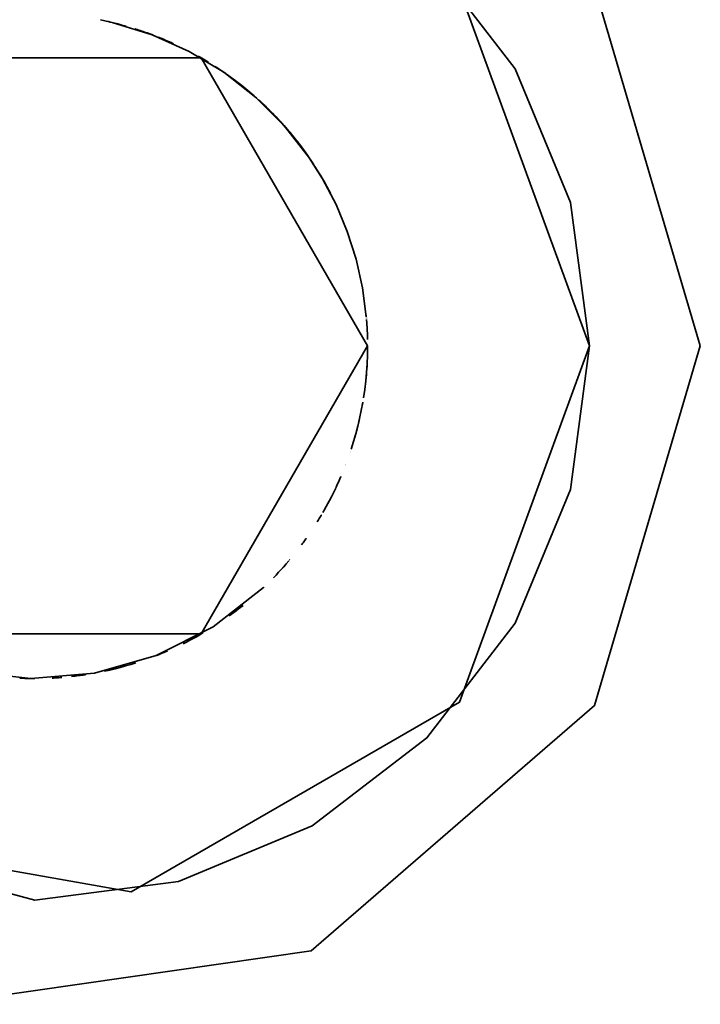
# Model space of a CAD drawing. Header units: millimetres. Extents: x 0 to 420, y 0 to 297.
# Tile 9 of 21: x 124.2 to 126.5, y 206.52 to 209.85. Entities that reach past the tile are written whole.
import ezdxf

# ---------------------------------------------------------------- set-up
doc = ezdxf.new("R2010")
doc.units = ezdxf.units.MM
doc.layers.add('OUTLINE', color=7, linetype='Continuous', lineweight=35, true_color=0x141414)

msp = doc.modelspace()

# ---------------------------------------------------------------- linework, layer by layer
at = {"layer": 'OUTLINE'}
for points in [[(126.5, 208.75), (126.1428, 209.9664), (125.1847, 210.7967), (123.9298, 210.9771), (122.7766, 210.4504), (122.0911, 209.3839), (122.0911, 208.1161), (122.7766, 207.0496), (123.9298, 206.5229), (125.1847, 206.7033), (126.1428, 207.5336), (126.5, 208.75)], [(124.25, 210.625), (123.3125, 210.3738), (122.6262, 209.6875), (122.375, 208.75), (122.6262, 207.8125), (123.3125, 207.1262), (124.25, 206.875)], [(126.125, 208.75), (126.0611, 209.2353), (125.8738, 209.6875), (125.5758, 210.0758), (125.1875, 210.3738), (124.7353, 210.5611), (124.25, 210.625)], [(126.125, 208.75), (125.6863, 209.9552), (124.5756, 210.5965), (123.3125, 210.3738), (122.4881, 209.3913), (122.4881, 208.1087), (123.3125, 207.1262), (124.5756, 206.9035), (125.6863, 207.5448), (126.125, 208.75)], [(124.4716, 209.853), (124.4716, 209.853), (124.4716, 209.853), (124.4716, 209.853), (124.4716, 209.853), (124.4716, 209.853), (124.4716, 209.853)], [(124.5589, 209.8318), (124.5445, 209.8358), (124.53, 209.8396), (124.5155, 209.8432), (124.501, 209.8467), (124.4864, 209.8499), (124.4717, 209.8529)], [(124.4991, 209.8471), (124.4989, 209.8471), (124.4986, 209.8472), (124.4983, 209.8472), (124.4981, 209.8473), (124.4978, 209.8474), (124.4975, 209.8474)], [(124.5026, 209.8463), (124.5023, 209.8463), (124.502, 209.8464), (124.5018, 209.8465), (124.5015, 209.8465), (124.5013, 209.8466), (124.501, 209.8466)], [(124.5046, 209.8458), (124.5042, 209.8459), (124.5039, 209.846), (124.5036, 209.846), (124.5033, 209.8461), (124.5029, 209.8462), (124.5026, 209.8463)], [(124.5049, 209.8457), (124.5048, 209.8458), (124.5048, 209.8458), (124.5048, 209.8458), (124.5047, 209.8458), (124.5047, 209.8458), (124.5047, 209.8458)], [(125.1786, 209.3851), (125.0942, 209.4936), (124.9973, 209.591), (124.8892, 209.6758), (124.7715, 209.7468), (124.6461, 209.803), (124.5147, 209.8434)], [(124.5905, 209.8222), (124.5904, 209.8223), (124.5902, 209.8223), (124.5901, 209.8224), (124.5899, 209.8224), (124.5898, 209.8225), (124.5896, 209.8225)], [(124.6206, 209.8122), (124.6157, 209.8139), (124.6107, 209.8156), (124.6057, 209.8173), (124.6007, 209.8189), (124.5957, 209.8206), (124.5907, 209.8222)], [(124.6484, 209.8021), (124.6392, 209.8055), (124.63, 209.8089), (124.6207, 209.8122), (124.6114, 209.8154), (124.602, 209.8185), (124.5927, 209.8215)], [(124.6099, 209.8159), (124.6099, 209.8159), (124.6099, 209.8159), (124.6099, 209.8159), (124.6099, 209.8159), (124.6099, 209.8159), (124.6099, 209.8159)], [(124.7189, 209.7726), (124.7104, 209.7765), (124.7018, 209.7803), (124.6933, 209.784), (124.6847, 209.7876), (124.676, 209.7912), (124.6674, 209.7947)], [(124.6893, 209.7857), (124.6876, 209.7864), (124.6859, 209.7871), (124.6842, 209.7878), (124.6826, 209.7885), (124.6809, 209.7892), (124.6792, 209.7899)], [(124.6893, 209.7857), (124.6876, 209.7864), (124.6859, 209.7871), (124.6842, 209.7878), (124.6826, 209.7885), (124.6809, 209.7892), (124.6792, 209.7899)], [(124.6884, 209.7861), (124.6884, 209.7861), (124.6884, 209.7861), (124.6884, 209.7861), (124.6884, 209.7861), (124.6884, 209.7861), (124.6883, 209.7861)], [(125.375, 208.75), (124.8125, 209.7243), (123.6875, 209.7243), (123.125, 208.75), (123.6875, 207.7757), (124.8125, 207.7757), (125.375, 208.75)], [(124.7769, 209.744), (124.7769, 209.744), (124.7769, 209.744), (124.7769, 209.744), (124.7769, 209.744), (124.7769, 209.744), (124.7769, 209.744)], [(124.7769, 209.744), (124.7769, 209.744), (124.7769, 209.744), (124.7769, 209.744), (124.7769, 209.744), (124.7769, 209.744), (124.7769, 209.744)], [(124.8023, 209.7301), (124.8023, 209.7301), (124.8023, 209.7301), (124.8023, 209.7301), (124.8023, 209.7301), (124.8023, 209.7301), (124.8023, 209.7301)], [(124.8373, 209.7095), (124.8316, 209.713), (124.8258, 209.7165), (124.82, 209.7199), (124.8141, 209.7233), (124.8083, 209.7267), (124.8024, 209.73)], [(124.8281, 209.7151), (124.8264, 209.7161), (124.8248, 209.7171), (124.8231, 209.7181), (124.8214, 209.7191), (124.8197, 209.7201), (124.818, 209.7211)], [(124.8192, 209.7204), (124.8191, 209.7204), (124.8191, 209.7204), (124.8191, 209.7205), (124.819, 209.7205), (124.819, 209.7205), (124.8189, 209.7205)], [(124.8193, 209.7203), (124.8192, 209.7204), (124.8192, 209.7204), (124.8192, 209.7204), (124.8192, 209.7204), (124.8192, 209.7204), (124.8192, 209.7204)], [(124.8197, 209.7201), (124.8197, 209.7201), (124.8197, 209.7201), (124.8197, 209.7201), (124.8197, 209.7201), (124.8197, 209.7201), (124.8197, 209.7201)], [(124.8199, 209.72), (124.8199, 209.72), (124.8199, 209.72), (124.8199, 209.72), (124.8199, 209.72), (124.8199, 209.72), (124.8199, 209.72)], [(124.9915, 209.5961), (124.9706, 209.6139), (124.9493, 209.6313), (124.9275, 209.6481), (124.9054, 209.6644), (124.8829, 209.6801), (124.8599, 209.6953)], [(124.8609, 209.6947), (124.8609, 209.6947), (124.8609, 209.6947), (124.8609, 209.6947), (124.8609, 209.6947), (124.8609, 209.6947), (124.8609, 209.6947)], [(124.8717, 209.6876), (124.87, 209.6887), (124.8683, 209.6898), (124.8666, 209.691), (124.8649, 209.6921), (124.8632, 209.6932), (124.8615, 209.6943)], [(124.8869, 209.6773), (124.8844, 209.6791), (124.8819, 209.6808), (124.8794, 209.6825), (124.8769, 209.6842), (124.8743, 209.6859), (124.8718, 209.6875)], [(124.8952, 209.6716), (124.8939, 209.6725), (124.8925, 209.6735), (124.8911, 209.6744), (124.8898, 209.6754), (124.8884, 209.6763), (124.887, 209.6773)], [(124.8914, 209.6743), (124.8914, 209.6743), (124.8914, 209.6743), (124.8914, 209.6743), (124.8914, 209.6743), (124.8914, 209.6743), (124.8914, 209.6743)], [(124.9519, 209.6292), (124.942, 209.637), (124.9321, 209.6447), (124.922, 209.6522), (124.9119, 209.6597), (124.9017, 209.667), (124.8914, 209.6742)], [(124.9643, 209.6192), (124.9632, 209.62), (124.9622, 209.6209), (124.9612, 209.6217), (124.9601, 209.6226), (124.9591, 209.6234), (124.958, 209.6243)], [(124.9652, 209.6184), (124.9652, 209.6184), (124.9652, 209.6184), (124.9652, 209.6184), (124.9652, 209.6184), (124.9652, 209.6184), (124.9652, 209.6184)], [(124.9662, 209.6176), (124.9662, 209.6176), (124.9662, 209.6176), (124.9662, 209.6176), (124.9662, 209.6176), (124.9662, 209.6176), (124.9662, 209.6176)], [(124.9671, 209.6168), (124.9671, 209.6168), (124.9671, 209.6168), (124.9671, 209.6168), (124.9671, 209.6168), (124.9671, 209.6168), (124.9671, 209.6168)], [(124.968, 209.6161), (124.968, 209.6161), (124.968, 209.6161), (124.968, 209.6161), (124.968, 209.6161), (124.968, 209.6161), (124.968, 209.6161)], [(124.9693, 209.615), (124.9692, 209.6151), (124.9691, 209.6152), (124.969, 209.6153), (124.9688, 209.6154), (124.9687, 209.6155), (124.9686, 209.6156)], [(124.969, 209.6153), (124.969, 209.6153), (124.969, 209.6153), (124.969, 209.6153), (124.969, 209.6153), (124.969, 209.6153), (124.969, 209.6153)], [(124.9702, 209.6142), (124.9701, 209.6143), (124.97, 209.6144), (124.9698, 209.6145), (124.9697, 209.6147), (124.9696, 209.6148), (124.9695, 209.6149)], [(124.9711, 209.6135), (124.971, 209.6136), (124.9709, 209.6137), (124.9707, 209.6138), (124.9706, 209.6139), (124.9705, 209.614), (124.9703, 209.6141)], [(124.972, 209.6127), (124.9719, 209.6128), (124.9718, 209.613), (124.9716, 209.6131), (124.9715, 209.6132), (124.9713, 209.6133), (124.9712, 209.6134)], [(124.9729, 209.612), (124.9729, 209.612), (124.9729, 209.612), (124.9729, 209.612), (124.9729, 209.612), (124.9729, 209.612), (124.9729, 209.612)], [(124.9738, 209.6112), (124.9738, 209.6112), (124.9738, 209.6112), (124.9738, 209.6112), (124.9738, 209.6112), (124.9738, 209.6112), (124.9738, 209.6112)], [(124.9747, 209.6105), (124.9747, 209.6105), (124.9747, 209.6105), (124.9747, 209.6105), (124.9747, 209.6105), (124.9747, 209.6105), (124.9747, 209.6105)], [(124.9756, 209.6097), (124.9756, 209.6097), (124.9756, 209.6097), (124.9756, 209.6097), (124.9756, 209.6097), (124.9756, 209.6097), (124.9756, 209.6097)], [(124.9765, 209.6089), (124.9765, 209.6089), (124.9765, 209.6089), (124.9765, 209.6089), (124.9765, 209.6089), (124.9765, 209.6089), (124.9765, 209.6089)], [(124.9774, 209.6082), (124.9774, 209.6082), (124.9774, 209.6082), (124.9774, 209.6082), (124.9774, 209.6082), (124.9774, 209.6082), (124.9774, 209.6082)], [(124.9801, 209.6059), (124.9801, 209.6059), (124.9801, 209.6059), (124.9801, 209.6059), (124.9801, 209.6059), (124.9801, 209.6059), (124.9801, 209.6059)], [(124.9811, 209.6051), (124.9809, 209.6052), (124.9808, 209.6053), (124.9806, 209.6055), (124.9805, 209.6056), (124.9803, 209.6057), (124.9802, 209.6058)], [(124.981, 209.6052), (124.981, 209.6052), (124.981, 209.6052), (124.981, 209.6052), (124.981, 209.6052), (124.981, 209.6052), (124.981, 209.6052)], [(124.9819, 209.6044), (124.9819, 209.6044), (124.9819, 209.6044), (124.9819, 209.6044), (124.9819, 209.6044), (124.9819, 209.6044), (124.9819, 209.6044)], [(124.9828, 209.6036), (124.9828, 209.6036), (124.9828, 209.6036), (124.9828, 209.6036), (124.9828, 209.6036), (124.9828, 209.6036), (124.9828, 209.6036)], [(124.9829, 209.6035), (124.9829, 209.6035), (124.9829, 209.6035), (124.9829, 209.6035), (124.9829, 209.6035), (124.9829, 209.6035), (124.9829, 209.6035)], [(124.9836, 209.6029), (124.9836, 209.6029), (124.9836, 209.6029), (124.9836, 209.6029), (124.9836, 209.6029), (124.9836, 209.6029), (124.9836, 209.6029)], [(124.9845, 209.6021), (124.9845, 209.6021), (124.9845, 209.6021), (124.9845, 209.6021), (124.9845, 209.6021), (124.9845, 209.6021), (124.9845, 209.6021)], [(124.9854, 209.6013), (124.9854, 209.6013), (124.9854, 209.6013), (124.9854, 209.6013), (124.9854, 209.6013), (124.9854, 209.6013), (124.9854, 209.6013)], [(124.9863, 209.6006), (124.9863, 209.6006), (124.9863, 209.6006), (124.9863, 209.6006), (124.9863, 209.6006), (124.9863, 209.6006), (124.9863, 209.6006)], [(124.9866, 209.6003), (124.9866, 209.6003), (124.9866, 209.6003), (124.9866, 209.6003), (124.9866, 209.6003), (124.9866, 209.6003), (124.9866, 209.6003)], [(124.9872, 209.5998), (124.9872, 209.5998), (124.9872, 209.5998), (124.9872, 209.5998), (124.9872, 209.5998), (124.9872, 209.5998), (124.9872, 209.5998)], [(124.9875, 209.5996), (124.9875, 209.5996), (124.9875, 209.5996), (124.9875, 209.5996), (124.9875, 209.5996), (124.9875, 209.5996), (124.9875, 209.5996)], [(124.9881, 209.5991), (124.9881, 209.5991), (124.9881, 209.5991), (124.9881, 209.5991), (124.9881, 209.5991), (124.9881, 209.5991), (124.9881, 209.5991)], [(124.9889, 209.5983), (124.9889, 209.5983), (124.9889, 209.5983), (124.9889, 209.5983), (124.9889, 209.5983), (124.9889, 209.5983), (124.9889, 209.5983)], [(124.9898, 209.5975), (124.9898, 209.5975), (124.9898, 209.5975), (124.9898, 209.5975), (124.9898, 209.5975), (124.9898, 209.5975), (124.9898, 209.5975)], [(124.9907, 209.5968), (124.9907, 209.5968), (124.9907, 209.5968), (124.9907, 209.5968), (124.9907, 209.5968), (124.9907, 209.5968), (124.9907, 209.5968)], [(125.0006, 209.588), (124.9991, 209.5893), (124.9976, 209.5907), (124.9961, 209.592), (124.9946, 209.5934), (124.993, 209.5947), (124.9915, 209.596)], [(124.9916, 209.596), (124.9916, 209.596), (124.9916, 209.596), (124.9916, 209.596), (124.9916, 209.596), (124.9916, 209.596), (124.9916, 209.596)], [(124.9924, 209.5952), (124.9924, 209.5952), (124.9924, 209.5952), (124.9924, 209.5952), (124.9924, 209.5952), (124.9924, 209.5952), (124.9924, 209.5952)], [(124.9933, 209.5945), (124.9933, 209.5945), (124.9933, 209.5945), (124.9933, 209.5945), (124.9933, 209.5945), (124.9933, 209.5945), (124.9933, 209.5945)], [(124.9942, 209.5937), (124.9942, 209.5937), (124.9942, 209.5937), (124.9942, 209.5937), (124.9942, 209.5937), (124.9942, 209.5937), (124.9942, 209.5937)], [(124.9951, 209.5929), (124.9951, 209.5929), (124.9951, 209.5929), (124.9951, 209.5929), (124.9951, 209.5929), (124.9951, 209.5929), (124.9951, 209.5929)], [(124.9959, 209.5921), (124.9959, 209.5921), (124.9959, 209.5921), (124.9959, 209.5921), (124.9959, 209.5921), (124.9959, 209.5921), (124.9959, 209.5921)], [(124.9966, 209.5916), (124.9966, 209.5916), (124.9966, 209.5916), (124.9966, 209.5916), (124.9966, 209.5916), (124.9966, 209.5916), (124.9966, 209.5916)], [(124.9967, 209.5915), (124.9967, 209.5915), (124.9967, 209.5915), (124.9967, 209.5915), (124.9967, 209.5915), (124.9967, 209.5915), (124.9966, 209.5915)], [(125.0019, 209.5868), (125.0019, 209.5868), (125.0019, 209.5868), (125.0019, 209.5868), (125.0019, 209.5868), (125.0019, 209.5868), (125.0019, 209.5868)], [(125.0058, 209.5833), (125.0057, 209.5834), (125.0057, 209.5834), (125.0057, 209.5834), (125.0057, 209.5834), (125.0056, 209.5835), (125.0056, 209.5835)], [(125.0628, 209.5278), (125.0536, 209.5373), (125.0442, 209.5467), (125.0348, 209.556), (125.0253, 209.5652), (125.0156, 209.5743), (125.0058, 209.5833)], [(125.099, 209.4882), (125.0854, 209.5035), (125.0715, 209.5186), (125.0573, 209.5335), (125.0429, 209.548), (125.0283, 209.5624), (125.0133, 209.5764)], [(125.0607, 209.53), (125.0537, 209.5372), (125.0467, 209.5443), (125.0397, 209.5513), (125.0326, 209.5582), (125.0254, 209.5651), (125.0181, 209.572)], [(125.0276, 209.563), (125.0268, 209.5638), (125.0259, 209.5646), (125.0251, 209.5654), (125.0242, 209.5662), (125.0234, 209.567), (125.0225, 209.5678)], [(125.0454, 209.5456), (125.0441, 209.5469), (125.0429, 209.5481), (125.0417, 209.5493), (125.0404, 209.5505), (125.0392, 209.5518), (125.0379, 209.553)], [(125.0849, 209.504), (125.0785, 209.5111), (125.072, 209.5181), (125.0655, 209.525), (125.0589, 209.5319), (125.0522, 209.5387), (125.0455, 209.5455)], [(125.0787, 209.5109), (125.0786, 209.5109), (125.0786, 209.511), (125.0785, 209.5111), (125.0785, 209.5111), (125.0784, 209.5112), (125.0784, 209.5112)], [(125.1786, 209.3851), (125.1633, 209.4069), (125.1474, 209.4284), (125.131, 209.4496), (125.1142, 209.4703), (125.0968, 209.4906), (125.079, 209.5105)], [(125.0925, 209.4955), (125.0925, 209.4955), (125.0925, 209.4955), (125.0925, 209.4955), (125.0925, 209.4956), (125.0925, 209.4956), (125.0925, 209.4956)], [(125.1593, 209.4124), (125.1487, 209.4267), (125.1379, 209.4408), (125.1269, 209.4547), (125.1157, 209.4685), (125.1042, 209.4821), (125.0925, 209.4955)], [(125.1684, 209.3997), (125.1578, 209.4145), (125.1469, 209.4292), (125.1357, 209.4436), (125.1243, 209.4579), (125.1127, 209.472), (125.1009, 209.486)], [(125.1518, 209.4227), (125.1471, 209.4289), (125.1423, 209.4351), (125.1376, 209.4413), (125.1327, 209.4474), (125.1279, 209.4535), (125.123, 209.4596)], [(125.1527, 209.4213), (125.1527, 209.4214), (125.1526, 209.4215), (125.1526, 209.4215), (125.1525, 209.4216), (125.1525, 209.4217), (125.1524, 209.4218)], [(125.1531, 209.4209), (125.153, 209.4209), (125.153, 209.421), (125.1529, 209.4211), (125.1529, 209.4212), (125.1528, 209.4212), (125.1527, 209.4213)], [(125.1534, 209.4204), (125.1534, 209.4205), (125.1533, 209.4206), (125.1532, 209.4207), (125.1532, 209.4207), (125.1531, 209.4208), (125.1531, 209.4209)], [(125.1601, 209.4113), (125.1601, 209.4113), (125.16, 209.4114), (125.16, 209.4115), (125.1599, 209.4116), (125.1599, 209.4116), (125.1598, 209.4117)], [(125.1623, 209.4083), (125.162, 209.4088), (125.1616, 209.4093), (125.1612, 209.4097), (125.1609, 209.4102), (125.1605, 209.4107), (125.1602, 209.4112)], [(125.1687, 209.3993), (125.1677, 209.4008), (125.1666, 209.4023), (125.1656, 209.4037), (125.1645, 209.4052), (125.1634, 209.4067), (125.1624, 209.4082)], [(125.173, 209.3932), (125.1723, 209.3942), (125.1716, 209.3952), (125.1709, 209.3962), (125.1702, 209.3972), (125.1695, 209.3982), (125.1688, 209.3992)], [(125.3706, 208.8491), (125.3576, 208.9469), (125.3361, 209.0432), (125.3063, 209.1372), (125.2683, 209.2283), (125.2224, 209.3157), (125.1691, 209.3987)], [(125.1731, 209.3931), (125.1731, 209.3931), (125.1731, 209.3931), (125.1731, 209.3931), (125.1731, 209.3931), (125.1731, 209.3931), (125.1731, 209.3931)], [(125.1809, 209.3817), (125.1809, 209.3817), (125.1809, 209.3817), (125.1809, 209.3817), (125.1809, 209.3817), (125.1809, 209.3817), (125.1809, 209.3817)], [(125.1931, 209.3634), (125.1911, 209.3665), (125.1891, 209.3695), (125.1871, 209.3725), (125.185, 209.3756), (125.183, 209.3786), (125.181, 209.3816)], [(125.1959, 209.3591), (125.1954, 209.3598), (125.1949, 209.3605), (125.1945, 209.3612), (125.194, 209.3619), (125.1936, 209.3626), (125.1931, 209.3634)], [(125.1986, 209.3547), (125.1982, 209.3554), (125.1977, 209.3562), (125.1973, 209.3569), (125.1968, 209.3576), (125.1964, 209.3583), (125.1959, 209.359)], [(125.1989, 209.3544), (125.1989, 209.3544), (125.1988, 209.3544), (125.1988, 209.3545), (125.1988, 209.3545), (125.1988, 209.3545), (125.1987, 209.3546)], [(125.2321, 209.2988), (125.2268, 209.3082), (125.2214, 209.3175), (125.2159, 209.3268), (125.2103, 209.336), (125.2047, 209.3452), (125.1989, 209.3543)], [(125.2059, 209.3431), (125.2059, 209.3432), (125.2058, 209.3433), (125.2057, 209.3434), (125.2057, 209.3435), (125.2056, 209.3436), (125.2056, 209.3437)], [(125.2428, 209.2791), (125.237, 209.2899), (125.231, 209.3007), (125.2249, 209.3114), (125.2187, 209.3221), (125.2124, 209.3326), (125.2059, 209.3431)], [(125.2308, 209.301), (125.2308, 209.301), (125.2308, 209.3011), (125.2308, 209.3011), (125.2308, 209.3011), (125.2308, 209.3011), (125.2307, 209.3011)], [(125.2308, 209.301), (125.2308, 209.301), (125.2308, 209.3011), (125.2308, 209.3011), (125.2308, 209.3011), (125.2308, 209.3011), (125.2307, 209.3011)], [(125.25, 209.2654), (125.2469, 209.2713), (125.2439, 209.2771), (125.2407, 209.283), (125.2376, 209.2888), (125.2344, 209.2946), (125.2312, 209.3004)], [(125.25, 209.2654), (125.2469, 209.2713), (125.2439, 209.2771), (125.2407, 209.283), (125.2376, 209.2888), (125.2344, 209.2946), (125.2312, 209.3004)], [(125.25, 209.2654), (125.2471, 209.271), (125.2441, 209.2766), (125.2412, 209.2822), (125.2382, 209.2877), (125.2351, 209.2933), (125.2321, 209.2988)], [(125.2434, 209.278), (125.2434, 209.278), (125.2434, 209.278), (125.2434, 209.278), (125.2434, 209.278), (125.2434, 209.278), (125.2434, 209.278)], [(125.2439, 209.277), (125.2439, 209.277), (125.2439, 209.277), (125.2439, 209.277), (125.2439, 209.277), (125.2439, 209.277), (125.2439, 209.277)], [(125.2445, 209.2759), (125.2445, 209.2759), (125.2445, 209.2759), (125.2445, 209.2759), (125.2445, 209.2759), (125.2445, 209.2759), (125.2445, 209.2759)], [(125.2451, 209.2749), (125.2451, 209.2749), (125.2451, 209.2749), (125.2451, 209.2749), (125.2451, 209.2749), (125.2451, 209.2749), (125.2451, 209.2749)], [(125.3703, 208.8525), (125.3703, 208.8528), (125.3703, 208.853), (125.3702, 208.8533), (125.3702, 208.8536), (125.3702, 208.8538), (125.3702, 208.8541)], [(125.371, 208.8446), (125.371, 208.8447), (125.371, 208.8448), (125.371, 208.8449), (125.371, 208.845), (125.371, 208.8451), (125.371, 208.8452)], [(125.3714, 208.8396), (125.3714, 208.8397), (125.3714, 208.8398), (125.3714, 208.8399), (125.3714, 208.84), (125.3714, 208.8402), (125.3714, 208.8403)], [(125.3718, 208.8344), (125.3718, 208.8348), (125.3718, 208.8352), (125.3717, 208.8356), (125.3717, 208.836), (125.3717, 208.8365), (125.3716, 208.8369)], [(125.3719, 208.8335), (125.3719, 208.8336), (125.3719, 208.8338), (125.3719, 208.8339), (125.3719, 208.8341), (125.3718, 208.8342), (125.3718, 208.8343)], [(125.3748, 208.7719), (125.3745, 208.7821), (125.3742, 208.7924), (125.3738, 208.8026), (125.3732, 208.8129), (125.3726, 208.8231), (125.3719, 208.8333)], [(124.25, 206.875), (124.7353, 206.9389), (125.1875, 207.1262), (125.5758, 207.4242), (125.8738, 207.8125), (126.0611, 208.2647), (126.125, 208.75)], [(125.3613, 208.5747), (125.3654, 208.6033), (125.3688, 208.632), (125.3715, 208.6608), (125.3734, 208.6897), (125.3746, 208.7186), (125.375, 208.7475)], [(125.375, 208.7476), (125.375, 208.748), (125.375, 208.7484), (125.375, 208.7488), (125.375, 208.7492), (125.375, 208.7496), (125.375, 208.75)], [(125.375, 208.7499), (125.375, 208.7499), (125.375, 208.7499), (125.375, 208.7499), (125.375, 208.75), (125.375, 208.75), (125.375, 208.75)], [(125.375, 208.7492), (125.375, 208.7493), (125.375, 208.7494), (125.375, 208.7495), (125.375, 208.7497), (125.375, 208.7498), (125.375, 208.7499)], [(125.375, 208.7483), (125.375, 208.7483), (125.375, 208.7483), (125.375, 208.7483), (125.375, 208.7483), (125.375, 208.7483), (125.375, 208.7483)], [(125.3689, 208.6329), (125.3699, 208.643), (125.3708, 208.653), (125.3716, 208.6631), (125.3724, 208.6732), (125.373, 208.6833), (125.3736, 208.6934)], [(125.3743, 208.7114), (125.3743, 208.7114), (125.3743, 208.7114), (125.3743, 208.7114), (125.3743, 208.7114), (125.3743, 208.7114), (125.3743, 208.7114)], [(125.3743, 208.7105), (125.3743, 208.7105), (125.3743, 208.7105), (125.3743, 208.7105), (125.3743, 208.7105), (125.3743, 208.7105), (125.3743, 208.7105)], [(125.3744, 208.7137), (125.3744, 208.7137), (125.3744, 208.7137), (125.3744, 208.7137), (125.3744, 208.7137), (125.3744, 208.7137), (125.3744, 208.7137)], [(125.3744, 208.7124), (125.3744, 208.7126), (125.3744, 208.7127), (125.3744, 208.7129), (125.3744, 208.7131), (125.3744, 208.7132), (125.3744, 208.7134)], [(125.3744, 208.7134), (125.3744, 208.7134), (125.3744, 208.7134), (125.3744, 208.7134), (125.3744, 208.7134), (125.3744, 208.7134), (125.3744, 208.7134)], [(125.369, 208.6336), (125.369, 208.6337), (125.369, 208.6339), (125.369, 208.634), (125.369, 208.6342), (125.369, 208.6343), (125.3691, 208.6345)], [(125.3691, 208.6348), (125.3691, 208.6349), (125.3691, 208.6351), (125.3691, 208.6353), (125.3692, 208.6355), (125.3692, 208.6357), (125.3692, 208.6358)], [(125.3693, 208.6373), (125.3694, 208.6375), (125.3694, 208.6377), (125.3694, 208.6379), (125.3694, 208.6381), (125.3694, 208.6382), (125.3695, 208.6384)], [(125.3696, 208.6395), (125.3696, 208.6395), (125.3696, 208.6395), (125.3696, 208.6395), (125.3696, 208.6396), (125.3696, 208.6396), (125.3696, 208.6396)], [(125.3194, 208.4006), (125.3275, 208.4265), (125.335, 208.4525), (125.3418, 208.4788), (125.348, 208.5051), (125.3536, 208.5317), (125.3586, 208.5583)], [(125.3571, 208.5503), (125.3574, 208.5517), (125.3576, 208.5531), (125.3579, 208.5544), (125.3581, 208.5558), (125.3584, 208.5572), (125.3586, 208.5586)], [(125.3587, 208.5591), (125.3587, 208.5593), (125.3587, 208.5594), (125.3588, 208.5596), (125.3588, 208.5597), (125.3588, 208.5599), (125.3588, 208.56)], [(125.3284, 208.4297), (125.3323, 208.443), (125.336, 208.4563), (125.3395, 208.4697), (125.3429, 208.4832), (125.3461, 208.4967), (125.3491, 208.5102)], [(125.3158, 208.39), (125.3158, 208.39), (125.3158, 208.39), (125.3158, 208.39), (125.3158, 208.39), (125.3158, 208.39), (125.3158, 208.39)], [(125.3158, 208.3898), (125.3158, 208.3898), (125.3158, 208.3898), (125.3158, 208.3898), (125.3158, 208.3898), (125.3158, 208.3898), (125.3158, 208.3898)], [(125.3159, 208.3901), (125.3159, 208.3901), (125.3159, 208.3901), (125.3159, 208.3901), (125.3159, 208.3901), (125.3159, 208.3901), (125.3159, 208.3901)], [(125.3165, 208.392), (125.3165, 208.392), (125.3165, 208.392), (125.3165, 208.392), (125.3165, 208.392), (125.3165, 208.392), (125.3165, 208.392)], [(125.3166, 208.3921), (125.3166, 208.3921), (125.3166, 208.3921), (125.3166, 208.3921), (125.3166, 208.3921), (125.3166, 208.3921), (125.3166, 208.3921)], [(125.3004, 208.3472), (125.3004, 208.3472), (125.3004, 208.3472), (125.3004, 208.3472), (125.3004, 208.3472), (125.3004, 208.3472), (125.3004, 208.3472)], [(125.3005, 208.3474), (125.3005, 208.3474), (125.3005, 208.3474), (125.3005, 208.3474), (125.3005, 208.3474), (125.3005, 208.3474), (125.3005, 208.3474)], [(125.3005, 208.3473), (125.3005, 208.3473), (125.3005, 208.3473), (125.3005, 208.3473), (125.3005, 208.3473), (125.3005, 208.3473), (125.3005, 208.3473)], [(125.3012, 208.3493), (125.3012, 208.3493), (125.3012, 208.3493), (125.3012, 208.3493), (125.3012, 208.3493), (125.3012, 208.3493), (125.3012, 208.3493)], [(125.3013, 208.3496), (125.3013, 208.3496), (125.3013, 208.3496), (125.3013, 208.3496), (125.3013, 208.3496), (125.3013, 208.3496), (125.3013, 208.3496)], [(125.3013, 208.3495), (125.3013, 208.3495), (125.3013, 208.3495), (125.3013, 208.3495), (125.3013, 208.3495), (125.3013, 208.3495), (125.3013, 208.3495)], [(125.2672, 208.2694), (125.2692, 208.2737), (125.2712, 208.278), (125.2732, 208.2823), (125.2751, 208.2866), (125.2771, 208.2909), (125.279, 208.2953)], [(125.2685, 208.2721), (125.2711, 208.2777), (125.2736, 208.2833), (125.2762, 208.289), (125.2787, 208.2946), (125.2812, 208.3003), (125.2836, 208.3059)], [(125.2837, 208.306), (125.2838, 208.3064), (125.284, 208.3067), (125.2841, 208.3071), (125.2843, 208.3074), (125.2844, 208.3078), (125.2846, 208.3081)], [(125.2849, 208.3089), (125.2849, 208.3089), (125.2849, 208.3089), (125.2849, 208.3089), (125.2849, 208.3089), (125.2849, 208.3089), (125.2849, 208.3089)], [(125.2241, 208.1872), (125.2316, 208.2003), (125.2388, 208.2135), (125.2459, 208.2268), (125.2529, 208.2402), (125.2596, 208.2537), (125.2662, 208.2672)], [(125.2662, 208.2673), (125.2662, 208.2674), (125.2663, 208.2676), (125.2664, 208.2678), (125.2665, 208.2679), (125.2665, 208.2681), (125.2666, 208.2682)], [(125.2666, 208.2683), (125.2666, 208.2683), (125.2666, 208.2683), (125.2666, 208.2683), (125.2666, 208.2683), (125.2666, 208.2683), (125.2666, 208.2683)], [(125.268, 208.2712), (125.2681, 208.2713), (125.2682, 208.2715), (125.2682, 208.2716), (125.2683, 208.2718), (125.2684, 208.272), (125.2685, 208.2721)], [(125.2319, 208.201), (125.235, 208.2065), (125.2381, 208.2121), (125.2411, 208.2177), (125.2441, 208.2233), (125.2471, 208.229), (125.25, 208.2346)], [(125.2316, 208.2003), (125.2316, 208.2004), (125.2316, 208.2004), (125.2317, 208.2005), (125.2317, 208.2005), (125.2317, 208.2006), (125.2318, 208.2007)], [(125.2047, 208.1548), (125.2069, 208.1585), (125.2092, 208.1622), (125.2115, 208.1659), (125.2137, 208.1695), (125.2159, 208.1733), (125.2181, 208.177)], [(125.2181, 208.177), (125.2182, 208.1771), (125.2183, 208.1772), (125.2183, 208.1773), (125.2184, 208.1774), (125.2184, 208.1775), (125.2185, 208.1776)], [(125.2185, 208.1776), (125.2185, 208.1776), (125.2185, 208.1777), (125.2186, 208.1777), (125.2186, 208.1778), (125.2186, 208.1778), (125.2186, 208.1778)], [(125.1515, 208.0771), (125.1541, 208.0805), (125.1566, 208.0839), (125.1592, 208.0874), (125.1617, 208.0909), (125.1642, 208.0943), (125.1667, 208.0978)], [(125.1667, 208.0978), (125.1667, 208.0979), (125.1668, 208.098), (125.1669, 208.0981), (125.167, 208.0982), (125.167, 208.0983), (125.1671, 208.0985)], [(125.0566, 207.9657), (125.0655, 207.975), (125.0743, 207.9844), (125.083, 207.9938), (125.0916, 208.0034), (125.1001, 208.0131), (125.1084, 208.0229)], [(125.1085, 208.0229), (125.1085, 208.0229), (125.1085, 208.0229), (125.1085, 208.0229), (125.1085, 208.0229), (125.1085, 208.0229), (125.1085, 208.0229)], [(125.109, 208.0236), (125.109, 208.0236), (125.109, 208.0236), (125.109, 208.0236), (125.109, 208.0236), (125.109, 208.0236), (125.109, 208.0236)], [(125.1113, 208.0263), (125.1114, 208.0264), (125.1115, 208.0265), (125.1116, 208.0266), (125.1116, 208.0267), (125.1117, 208.0268), (125.1118, 208.0269)], [(125.1119, 208.0269), (125.1119, 208.0269), (125.1119, 208.0269), (125.1119, 208.0269), (125.1119, 208.0269), (125.1119, 208.0269), (125.1119, 208.0269)], [(125.0884, 207.9999), (125.0887, 208.0002), (125.089, 208.0005), (125.0892, 208.0008), (125.0895, 208.0011), (125.0898, 208.0014), (125.0901, 208.0017)], [(125.0977, 208.0104), (125.0978, 208.0105), (125.0979, 208.0106), (125.098, 208.0107), (125.098, 208.0108), (125.0981, 208.0109), (125.0982, 208.011)], [(125.0982, 208.011), (125.0983, 208.0111), (125.0984, 208.0112), (125.0985, 208.0113), (125.0985, 208.0114), (125.0986, 208.0115), (125.0987, 208.0115)], [(125.0994, 208.0123), (125.0995, 208.0124), (125.0996, 208.0126), (125.0997, 208.0127), (125.0998, 208.0128), (125.0999, 208.013), (125.1, 208.0131)], [(123.815, 207.7125), (124.0215, 207.6484), (124.2365, 207.6251), (124.4519, 207.6433), (124.6599, 207.7024), (124.8528, 207.8001), (125.0234, 207.933)], [(125.0079, 207.9186), (125.0079, 207.9186), (125.0079, 207.9186), (125.0079, 207.9186), (125.0079, 207.9186), (125.0079, 207.9186), (125.0079, 207.9186)], [(125.024, 207.9336), (125.0241, 207.9336), (125.0241, 207.9337), (125.0241, 207.9337), (125.0241, 207.9337), (125.0242, 207.9337), (125.0242, 207.9338)], [(125.0056, 207.9165), (125.0056, 207.9165), (125.0056, 207.9165), (125.0056, 207.9165), (125.0056, 207.9165), (125.0056, 207.9165), (125.0056, 207.9165)], [(125.0061, 207.917), (125.0061, 207.917), (125.0061, 207.917), (125.0061, 207.917), (125.0061, 207.917), (125.0061, 207.917), (125.0061, 207.917)], [(125.0072, 207.9179), (125.0072, 207.9179), (125.0072, 207.9179), (125.0072, 207.9179), (125.0072, 207.9179), (125.0072, 207.9179), (125.0072, 207.9179)], [(124.9071, 207.8369), (124.9151, 207.8427), (124.923, 207.8485), (124.9309, 207.8544), (124.9387, 207.8604), (124.9465, 207.8665), (124.9542, 207.8726)], [(124.8574, 207.8031), (124.8576, 207.8032), (124.8578, 207.8033), (124.858, 207.8034), (124.8582, 207.8036), (124.8584, 207.8037), (124.8586, 207.8038)], [(124.7512, 207.7428), (124.7625, 207.7485), (124.7738, 207.7544), (124.7851, 207.7604), (124.7962, 207.7665), (124.8073, 207.7727), (124.8183, 207.7791)], [(124.8183, 207.7791), (124.8184, 207.7792), (124.8185, 207.7792), (124.8186, 207.7793), (124.8187, 207.7793), (124.8188, 207.7794), (124.8189, 207.7794)], [(124.8192, 207.7796), (124.8192, 207.7796), (124.8192, 207.7796), (124.8192, 207.7796), (124.8192, 207.7796), (124.8192, 207.7796), (124.8192, 207.7796)], [(124.6625, 207.7033), (124.6683, 207.7057), (124.6742, 207.708), (124.6801, 207.7104), (124.6859, 207.7129), (124.6917, 207.7153), (124.6975, 207.7178)], [(124.6975, 207.7178), (124.6975, 207.7179), (124.6976, 207.7179), (124.6976, 207.7179), (124.6976, 207.7179), (124.6976, 207.7179), (124.6976, 207.7179)], [(124.4852, 207.6499), (124.5031, 207.6538), (124.521, 207.6581), (124.5388, 207.6627), (124.5565, 207.6676), (124.5742, 207.6727), (124.5917, 207.6782)], [(124.1987, 207.6262), (124.1998, 207.6261), (124.2009, 207.6261), (124.2021, 207.626), (124.2032, 207.626), (124.2043, 207.6259), (124.2054, 207.6259)], [(124.1987, 207.6262), (124.2072, 207.6258), (124.2158, 207.6255), (124.2243, 207.6253), (124.2329, 207.6251), (124.2414, 207.625), (124.25, 207.625)], [(124.3079, 207.6265), (124.3133, 207.6268), (124.3188, 207.6271), (124.3243, 207.6275), (124.3297, 207.6278), (124.3352, 207.6282), (124.3406, 207.6287)], [(124.3742, 207.6319), (124.38, 207.6325), (124.3859, 207.6332), (124.3917, 207.634), (124.3976, 207.6347), (124.4034, 207.6355), (124.4092, 207.6363)], [(124.4093, 207.6363), (124.41, 207.6364), (124.4108, 207.6365), (124.4115, 207.6367), (124.4123, 207.6368), (124.413, 207.6369), (124.4138, 207.637)], [(124.4138, 207.637), (124.4145, 207.6371), (124.4153, 207.6372), (124.416, 207.6373), (124.4167, 207.6374), (124.4174, 207.6375), (124.4182, 207.6376)], [(124.4183, 207.6377), (124.4188, 207.6377), (124.4193, 207.6378), (124.4198, 207.6379), (124.4202, 207.638), (124.4207, 207.638), (124.4212, 207.6381)]]:
    msp.add_lwpolyline(points, dxfattribs=at)

doc.saveas('drawing.dxf')
